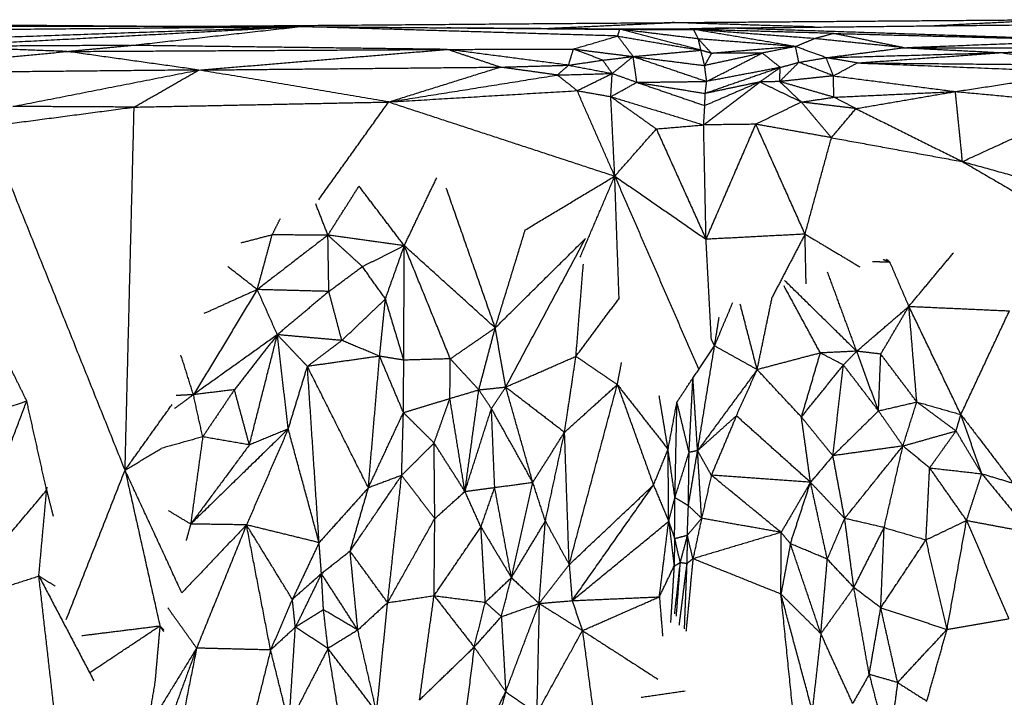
# Model space of a CAD drawing. Header units: millimetres. Extents: x 73 to 109.5, y 0 to 89.7.
# Tile 76 of 83: x 89.6 to 93.8, y 86.8 to 89.7. Entities that reach past the tile are written whole.
import ezdxf

# ---------------------------------------------------------------- set-up
doc = ezdxf.new("R2010")
doc.units = ezdxf.units.MM
doc.header["$MEASUREMENT"] = 0
doc.layers.add('Make2D$visible$lines', color=7, linetype='Continuous', true_color=0x000000)

msp = doc.modelspace()

# ---------------------------------------------------------------- linework, layer by layer
at = {"layer": 'Make2D$visible$lines'}
for points in [[(90.2147, 89.6559), (89.3023, 89.6628), (88.3899, 89.6697)], [(90.2147, 89.6559), (91.3116, 89.6644), (92.4085, 89.6729)], [(91.8694, 89.648), (92.139, 89.6604), (92.4085, 89.6729)], [(92.4085, 89.6729), (93.2197, 89.6791), (94.0309, 89.6854)], [(93.0231, 89.6538), (92.7158, 89.6633), (92.4085, 89.6729)], [(92.6393, 89.6494), (93.3909, 89.6574), (94.1426, 89.6654)], [(93.5136, 89.6587), (93.7722, 89.672), (94.0309, 89.6854)], [(90.8057, 89.6557), (89.7287, 89.6554), (88.6517, 89.655)], [(88.6535, 89.6362), (89.7296, 89.6459), (90.8057, 89.6557)], [(88.7898, 89.5843), (89.7977, 89.62), (90.8057, 89.6557)], [(89.2105, 89.57), (90.0081, 89.6128), (90.8057, 89.6557)], [(90.077, 89.5745), (90.4414, 89.6151), (90.8057, 89.6557)], [(90.2147, 89.6559), (90.2249, 89.6558), (90.2351, 89.6558)], [(90.2341, 89.6557), (90.2244, 89.6558), (90.2147, 89.6559)], [(90.8057, 89.6557), (91.4944, 89.6498), (92.1831, 89.6439)], [(92.1739, 89.6149), (91.4898, 89.6353), (90.8057, 89.6557)], [(91.4391, 89.6511), (91.9365, 89.6475), (92.4339, 89.6439)], [(92.0942, 89.6463), (92.2866, 89.6457), (92.4791, 89.6451)], [(92.1739, 89.6149), (92.1785, 89.6294), (92.1831, 89.6439)], [(92.5214, 89.6026), (92.3522, 89.6233), (92.1831, 89.6439)], [(92.1831, 89.6439), (92.342, 89.6437), (92.5009, 89.6434)], [(92.5327, 89.5538), (92.3579, 89.5989), (92.1831, 89.6439)], [(92.6393, 89.6494), (92.5366, 89.6467), (92.4339, 89.6439)], [(92.5009, 89.6434), (92.5701, 89.6464), (92.6393, 89.6494)], [(93.0207, 89.6038), (92.7608, 89.6236), (92.5009, 89.6434)], [(93.1003, 89.6262), (92.8006, 89.6348), (92.5009, 89.6434)], [(92.5214, 89.6026), (92.5112, 89.623), (92.5009, 89.6434)], [(92.94, 89.5696), (92.7205, 89.6065), (92.5009, 89.6434)], [(94.2295, 89.5969), (93.4344, 89.6231), (92.6393, 89.6494)], [(93.0207, 89.6038), (93.0605, 89.615), (93.1003, 89.6262)], [(93.4073, 89.5647), (93.2538, 89.5954), (93.1003, 89.6262)], [(93.1003, 89.6262), (93.6649, 89.6115), (94.2295, 89.5969)], [(90.0707, 89.5745), (89.6406, 89.5722), (89.2105, 89.57)], [(89.8011, 89.5484), (89.9391, 89.5615), (90.077, 89.5745)], [(91.4401, 89.5572), (90.7586, 89.5659), (90.077, 89.5745)], [(91.9834, 89.559), (92.0786, 89.5869), (92.1739, 89.6149)], [(92.2407, 89.5266), (92.2073, 89.5707), (92.1739, 89.6149)], [(92.1739, 89.6149), (92.3533, 89.5843), (92.5327, 89.5538)], [(92.5327, 89.5538), (92.527, 89.5782), (92.5214, 89.6026)], [(92.94, 89.5696), (92.7307, 89.5861), (92.5214, 89.6026)], [(92.5785, 89.5403), (92.5504, 89.5709), (92.5223, 89.6016)], [(92.94, 89.5696), (92.9804, 89.5867), (93.0207, 89.6038)], [(93.4073, 89.5647), (93.214, 89.5842), (93.0207, 89.6038)], [(93.4073, 89.5647), (93.8184, 89.5808), (94.2295, 89.5969)], [(88.8148, 89.4531), (89.3079, 89.5008), (89.8011, 89.5484)], [(89.8011, 89.5484), (89.5058, 89.5592), (89.2105, 89.57)], [(89.8011, 89.5484), (90.6206, 89.5528), (91.4401, 89.5572)], [(90.3698, 89.4685), (90.0854, 89.5085), (89.8011, 89.5484)], [(90.3698, 89.4685), (90.9049, 89.5128), (91.4401, 89.5572)], [(91.4401, 89.5572), (91.7117, 89.5581), (91.9834, 89.559)], [(91.9624, 89.4892), (91.7012, 89.5232), (91.4401, 89.5572)], [(91.6673, 89.4809), (91.5537, 89.5191), (91.4401, 89.5572)], [(91.9624, 89.4892), (91.9729, 89.5241), (91.9834, 89.559)], [(92.1095, 89.5109), (92.0464, 89.5349), (91.9834, 89.559)], [(91.9834, 89.559), (92.1121, 89.5428), (92.2407, 89.5266)], [(92.2407, 89.5266), (92.3867, 89.5402), (92.5327, 89.5538)], [(92.5785, 89.5403), (92.5556, 89.547), (92.5327, 89.5538)], [(92.5484, 89.4877), (92.5405, 89.5207), (92.5327, 89.5538)], [(92.7968, 89.5416), (92.6726, 89.5146), (92.5484, 89.4877)], [(92.5484, 89.4877), (92.5634, 89.514), (92.5785, 89.5403)], [(92.5574, 89.4193), (92.6771, 89.4804), (92.7968, 89.5416)], [(92.94, 89.5696), (92.7592, 89.5549), (92.5785, 89.5403)], [(92.7968, 89.5416), (92.6876, 89.5409), (92.5785, 89.5403)], [(92.94, 89.5696), (92.8684, 89.5556), (92.7968, 89.5416)], [(92.8743, 89.4796), (92.8356, 89.5106), (92.7968, 89.5416)], [(93.072, 89.5215), (93.006, 89.5456), (92.94, 89.5696)], [(92.9543, 89.5016), (92.9471, 89.5356), (92.94, 89.5696)], [(93.072, 89.5215), (93.2397, 89.5431), (93.4073, 89.5647)], [(93.072, 89.5215), (93.4497, 89.5324), (93.8273, 89.5433)], [(93.2056, 89.499), (93.5165, 89.5211), (93.8273, 89.5433)], [(93.4073, 89.5647), (93.6173, 89.554), (93.8273, 89.5433)], [(93.4073, 89.5647), (93.8048, 89.5645), (94.2024, 89.5643)], [(93.8273, 89.5433), (94.0149, 89.5538), (94.2024, 89.5643)], [(93.8273, 89.5433), (94.0039, 89.5167), (94.1805, 89.4902)], [(91.9624, 89.4892), (92.0359, 89.5001), (92.1095, 89.5109)], [(92.1095, 89.5109), (92.1751, 89.5187), (92.2407, 89.5266)], [(92.1504, 89.4536), (92.1299, 89.4822), (92.1095, 89.5109)], [(92.1504, 89.4536), (92.1956, 89.4901), (92.2407, 89.5266)], [(92.2565, 89.4155), (92.2486, 89.4711), (92.2407, 89.5266)], [(92.2407, 89.5266), (92.3946, 89.5071), (92.5484, 89.4877)], [(92.2407, 89.5266), (92.3991, 89.4729), (92.5574, 89.4193)], [(92.8715, 89.4187), (92.9129, 89.4601), (92.9543, 89.5016)], [(92.8743, 89.4796), (92.9143, 89.4906), (92.9543, 89.5016)], [(92.9543, 89.5016), (93.0131, 89.5116), (93.072, 89.5215)], [(93.1031, 89.4433), (93.0287, 89.4725), (92.9543, 89.5016)], [(93.2056, 89.499), (93.1388, 89.5103), (93.072, 89.5215)], [(93.1031, 89.4433), (93.0876, 89.4824), (93.072, 89.5215)], [(93.1031, 89.4433), (93.1544, 89.4712), (93.2056, 89.499)], [(93.2056, 89.499), (93.6941, 89.4792), (94.1826, 89.4595)], [(93.2285, 89.4988), (93.7045, 89.4945), (94.1805, 89.4902)], [(90.3698, 89.4685), (89.5923, 89.4608), (88.8148, 89.4531)], [(89.569, 89.3114), (89.9694, 89.3899), (90.3698, 89.4685)], [(90.0911, 89.3086), (90.2304, 89.3885), (90.3698, 89.4685)], [(90.3698, 89.4685), (91.0185, 89.4747), (91.6673, 89.4809)], [(91.1875, 89.3307), (90.7786, 89.3996), (90.3698, 89.4685)], [(91.1875, 89.3307), (91.4274, 89.4058), (91.6673, 89.4809)], [(91.6673, 89.4809), (91.8148, 89.4851), (91.9624, 89.4892)], [(91.9138, 89.4468), (91.7906, 89.4639), (91.6673, 89.4809)], [(91.9138, 89.4468), (91.9381, 89.468), (91.9624, 89.4892)], [(91.9138, 89.4468), (92.0321, 89.4502), (92.1504, 89.4536)], [(91.9624, 89.4892), (92.0564, 89.4714), (92.1504, 89.4536)], [(91.9995, 89.3795), (92.075, 89.4166), (92.1504, 89.4536)], [(92.1443, 89.3537), (92.1474, 89.4036), (92.1504, 89.4536)], [(92.1504, 89.4536), (92.2035, 89.4346), (92.2565, 89.4155)], [(92.5574, 89.4193), (92.5529, 89.4535), (92.5484, 89.4877)], [(92.8743, 89.4796), (92.7126, 89.4235), (92.5509, 89.3674)], [(92.8743, 89.4796), (92.7159, 89.4494), (92.5574, 89.4193)], [(92.7855, 89.4168), (92.8299, 89.4482), (92.8743, 89.4796)], [(92.8715, 89.4187), (92.8729, 89.4491), (92.8743, 89.4796)], [(93.6286, 89.3757), (93.9056, 89.4176), (94.1826, 89.4595)], [(91.1875, 89.3307), (91.5507, 89.3888), (91.9138, 89.4468)], [(91.9995, 89.3795), (91.9567, 89.4132), (91.9138, 89.4468)], [(92.1443, 89.3537), (92.2004, 89.3846), (92.2565, 89.4155)], [(92.2565, 89.4155), (92.407, 89.4174), (92.5574, 89.4193)], [(92.2565, 89.4155), (92.4037, 89.3915), (92.5509, 89.3674)], [(92.2565, 89.4155), (92.4029, 89.3652), (92.5494, 89.3149)], [(92.5443, 89.2319), (92.6649, 89.3243), (92.7855, 89.4168)], [(92.7855, 89.4168), (92.6674, 89.3658), (92.5494, 89.3149)], [(92.5509, 89.3674), (92.5542, 89.3933), (92.5574, 89.4193)], [(92.7855, 89.4168), (92.6682, 89.3921), (92.5509, 89.3674)], [(92.8715, 89.4187), (92.8285, 89.4177), (92.7855, 89.4168)], [(92.9651, 89.3303), (92.8753, 89.3735), (92.7855, 89.4168)], [(93.1031, 89.4433), (92.9873, 89.431), (92.8715, 89.4187)], [(92.9651, 89.3303), (92.9183, 89.3745), (92.8715, 89.4187)], [(93.1053, 89.3512), (92.9884, 89.3849), (92.8715, 89.4187)], [(93.1031, 89.4433), (93.3659, 89.4095), (93.6286, 89.3757)], [(93.1053, 89.3512), (93.1042, 89.3973), (93.1031, 89.4433)], [(91.1875, 89.3307), (91.5935, 89.3551), (91.9995, 89.3795)], [(91.9995, 89.3795), (92.0719, 89.3666), (92.1443, 89.3537)], [(92.1614, 89.0111), (92.0805, 89.1953), (91.9995, 89.3795)], [(92.5494, 89.3149), (92.5501, 89.3411), (92.5509, 89.3674)], [(93.1053, 89.3512), (93.367, 89.3634), (93.6286, 89.3757)], [(93.2003, 89.3023), (93.4145, 89.339), (93.6286, 89.3757)], [(93.659, 89.0738), (93.6438, 89.2247), (93.6286, 89.3757)], [(93.6286, 89.3757), (93.9144, 89.3492), (94.2002, 89.3227)], [(90.0911, 89.3086), (90.6393, 89.3196), (91.1875, 89.3307)], [(90.886, 88.9094), (91.0367, 89.1201), (91.1875, 89.3307)], [(91.1875, 89.3307), (91.6744, 89.1709), (92.1614, 89.0111)], [(92.1614, 89.0111), (92.1529, 89.1824), (92.1443, 89.3537)], [(92.1443, 89.3537), (92.2424, 89.2842), (92.3404, 89.2146)], [(92.1443, 89.3537), (92.3443, 89.2928), (92.5443, 89.2319)], [(92.9651, 89.3303), (92.867, 89.2825), (92.7689, 89.2347)], [(92.9651, 89.3303), (93.0352, 89.3407), (93.1053, 89.3512)], [(93.2003, 89.3023), (93.0827, 89.3163), (92.9651, 89.3303)], [(93.0948, 89.1768), (93.03, 89.2535), (92.9651, 89.3303)], [(93.2003, 89.3023), (93.1528, 89.3267), (93.1053, 89.3512)], [(93.659, 89.0738), (93.9296, 89.1982), (94.2002, 89.3227)], [(89.458, 89.2251), (89.7746, 89.2668), (90.0911, 89.3086)], [(90.0911, 89.3086), (89.83, 89.31), (89.569, 89.3114)], [(90.052, 87.7437), (90.0715, 88.5261), (90.0911, 89.3086)], [(92.5443, 89.2319), (92.5469, 89.2734), (92.5494, 89.3149)], [(93.0948, 89.1768), (93.1475, 89.2395), (93.2003, 89.3023)], [(93.2003, 89.3023), (93.4297, 89.188), (93.659, 89.0738)], [(90.052, 87.7437), (89.755, 88.4844), (89.458, 89.2251)], [(92.1614, 89.0111), (92.2509, 89.1129), (92.3404, 89.2146)], [(92.3404, 89.2146), (92.4424, 89.2232), (92.5443, 89.2319)], [(92.3404, 89.2146), (92.4476, 88.9768), (92.5547, 88.7389)], [(92.7689, 89.2347), (92.6566, 89.2333), (92.5443, 89.2319)], [(92.5547, 88.7389), (92.5495, 88.9854), (92.5443, 89.2319)], [(92.5547, 88.7389), (92.6618, 88.9868), (92.7689, 89.2347)], [(93.0948, 89.1768), (92.9318, 89.2057), (92.7689, 89.2347)], [(92.981, 88.7612), (92.8749, 88.9979), (92.7689, 89.2347)], [(92.981, 88.7612), (93.0379, 88.969), (93.0948, 89.1768)], [(93.0948, 89.1768), (93.3769, 89.1253), (93.659, 89.0738)], [(93.659, 89.0738), (93.9153, 88.9246), (94.1717, 88.7753)], [(93.659, 89.0738), (93.9386, 88.9965), (94.2183, 88.9193)], [(91.2547, 88.7114), (91.3246, 88.8577), (91.3945, 89.004)], [(91.7759, 88.7795), (91.9686, 88.8953), (92.1614, 89.0111)], [(92.0123, 88.6614), (92.0869, 88.8363), (92.1614, 89.0111)], [(92.1614, 89.0111), (92.3581, 88.875), (92.5547, 88.7389)], [(92.1614, 89.0111), (92.3421, 88.5944), (92.5228, 88.1776)], [(92.18, 88.4838), (92.1707, 88.7475), (92.1614, 89.0111)], [(90.9258, 88.7568), (90.9928, 88.8624), (91.0597, 88.968)], [(91.2547, 88.7114), (91.1572, 88.8397), (91.0597, 88.968)], [(91.6464, 88.3572), (91.5411, 88.6584), (91.4357, 88.9596)], [(90.9258, 88.7568), (90.8996, 88.8243), (90.8734, 88.8918)], [(90.6855, 88.7578), (90.7032, 88.7931), (90.7209, 88.8284)], [(91.6464, 88.3572), (91.7111, 88.5683), (91.7759, 88.7795)], [(90.6855, 88.7578), (90.6177, 88.7401), (90.55, 88.7223)], [(90.6215, 88.5222), (90.6535, 88.64), (90.6855, 88.7578)], [(90.9258, 88.7568), (90.7737, 88.6395), (90.6215, 88.5222)], [(90.9258, 88.7568), (90.8056, 88.7573), (90.6855, 88.7578)], [(91.0743, 88.6214), (91.0001, 88.6891), (90.9258, 88.7568)], [(90.9298, 88.5141), (90.9278, 88.6355), (90.9258, 88.7568)], [(91.2547, 88.7114), (91.0903, 88.7341), (90.9258, 88.7568)], [(91.6464, 88.3572), (91.8407, 88.5495), (92.0349, 88.7418)], [(91.6918, 88.1022), (91.8634, 88.422), (92.0349, 88.7418)], [(92.981, 88.7612), (92.7679, 88.75), (92.5547, 88.7389)], [(92.5774, 88.3086), (92.5661, 88.5237), (92.5547, 88.7389)], [(92.981, 88.7612), (92.9102, 88.6254), (92.8395, 88.4896)], [(92.981, 88.7612), (93.0993, 88.6905), (93.2177, 88.6198)], [(92.9856, 88.5475), (92.9833, 88.6543), (92.981, 88.7612)], [(91.0743, 88.6214), (91.1645, 88.6664), (91.2547, 88.7114)], [(91.1736, 88.4816), (91.2141, 88.5965), (91.2547, 88.7114)], [(91.2526, 88.218), (91.2536, 88.4647), (91.2547, 88.7114)], [(91.453, 88.2238), (91.3538, 88.4676), (91.2547, 88.7114)], [(91.6464, 88.3572), (91.4505, 88.5343), (91.2547, 88.7114)], [(93.3471, 88.6395), (93.3096, 88.6408), (93.272, 88.6421)], [(93.3471, 88.6395), (93.3324, 88.6454), (93.3177, 88.6512)], [(93.3471, 88.6395), (93.3398, 88.6458), (93.3324, 88.6522)], [(93.4284, 88.45), (93.5246, 88.5656), (93.6209, 88.6812)], [(90.6215, 88.5222), (90.5578, 88.5719), (90.4941, 88.6215)], [(90.9298, 88.5141), (91.0021, 88.5678), (91.0743, 88.6214)], [(91.1736, 88.4816), (91.1239, 88.5515), (91.0743, 88.6214)], [(91.9943, 88.2346), (92.0102, 88.4329), (92.0261, 88.6313)], [(93.4284, 88.45), (93.3878, 88.5447), (93.3471, 88.6395)], [(93.2034, 88.2565), (93.0479, 88.4092), (92.8925, 88.5618)], [(93.2034, 88.2565), (93.1408, 88.4268), (93.0783, 88.597)], [(90.6215, 88.5222), (90.484, 88.2957), (90.3465, 88.0692)], [(90.6215, 88.5222), (90.5064, 88.4703), (90.3913, 88.4184)], [(90.9298, 88.5141), (90.7757, 88.5182), (90.6215, 88.5222)], [(90.7081, 88.3276), (90.6648, 88.4249), (90.6215, 88.5222)], [(90.9298, 88.5141), (90.819, 88.4209), (90.7081, 88.3276)], [(90.9857, 88.3028), (90.9578, 88.4085), (90.9298, 88.5141)], [(93.0472, 88.249), (92.9689, 88.3935), (92.8906, 88.5379)], [(90.9857, 88.3028), (91.0796, 88.3922), (91.1736, 88.4816)], [(91.1485, 88.235), (91.161, 88.3583), (91.1736, 88.4816)], [(91.2526, 88.218), (91.2131, 88.3498), (91.1736, 88.4816)], [(91.9943, 88.2346), (92.0871, 88.3592), (92.18, 88.4838)], [(92.7748, 88.1772), (92.8072, 88.3334), (92.8395, 88.4896)], [(92.5912, 88.2795), (92.6304, 88.3729), (92.6697, 88.4662)], [(92.7748, 88.1772), (92.7384, 88.3181), (92.7019, 88.4589)], [(93.2034, 88.2565), (93.3159, 88.3533), (93.4284, 88.45)], [(93.3072, 88.244), (93.3678, 88.347), (93.4284, 88.45)], [(93.4625, 88.0379), (93.4455, 88.2439), (93.4284, 88.45)], [(93.6523, 87.9836), (93.5404, 88.2168), (93.4284, 88.45)], [(93.4284, 88.45), (93.6449, 88.4402), (93.8614, 88.4305)], [(93.6523, 87.9836), (93.7568, 88.207), (93.8614, 88.4305)], [(92.5912, 88.2795), (92.601, 88.3412), (92.6108, 88.4029)], [(91.453, 88.2238), (91.5497, 88.2905), (91.6464, 88.3572)], [(91.5759, 88.0901), (91.6111, 88.2237), (91.6464, 88.3572)], [(91.6918, 88.1022), (91.6691, 88.2297), (91.6464, 88.3572)], [(90.7081, 88.3276), (90.5273, 88.1984), (90.3465, 88.0692)], [(90.7081, 88.3276), (90.6156, 88.2092), (90.523, 88.0907)], [(90.5876, 87.8527), (90.6478, 88.0902), (90.7081, 88.3276)], [(90.9857, 88.3028), (90.8469, 88.3152), (90.7081, 88.3276)], [(90.8375, 88.191), (90.7728, 88.2593), (90.7081, 88.3276)], [(90.7549, 87.9213), (90.7315, 88.1245), (90.7081, 88.3276)], [(90.9857, 88.3028), (90.9116, 88.2469), (90.8375, 88.191)], [(91.1485, 88.235), (91.0671, 88.2689), (90.9857, 88.3028)], [(92.5912, 88.2795), (92.5843, 88.294), (92.5774, 88.3086)], [(92.4982, 88.1409), (92.5447, 88.2102), (92.5912, 88.2795)], [(92.5181, 87.8279), (92.5546, 88.0537), (92.5912, 88.2795)], [(92.7748, 88.1772), (92.683, 88.2283), (92.5912, 88.2795)], [(89.6286, 88.0422), (89.5784, 88.1444), (89.5281, 88.2466)], [(90.3465, 88.0692), (90.3196, 88.1545), (90.2927, 88.2398)], [(91.1485, 88.235), (90.993, 88.213), (90.8375, 88.191)], [(91.0999, 87.6678), (91.1242, 87.9514), (91.1485, 88.235)], [(91.2526, 88.218), (91.2005, 88.2265), (91.1485, 88.235)], [(91.2511, 87.992), (91.1998, 88.1135), (91.1485, 88.235)], [(91.2511, 87.992), (91.2518, 88.105), (91.2526, 88.218)], [(91.453, 88.2238), (91.3528, 88.2209), (91.2526, 88.218)], [(91.4512, 88.0529), (91.4521, 88.1383), (91.453, 88.2238)], [(91.5759, 88.0901), (91.5144, 88.157), (91.453, 88.2238)], [(91.6918, 88.1022), (91.843, 88.1684), (91.9943, 88.2346)], [(91.9452, 87.9076), (91.9697, 88.0711), (91.9943, 88.2346)], [(91.9943, 88.2346), (92.0833, 88.1736), (92.1724, 88.1126)], [(93.0472, 88.249), (92.911, 88.2131), (92.7748, 88.1772)], [(92.9654, 87.9729), (93.0063, 88.1109), (93.0472, 88.249)], [(93.2034, 88.2565), (93.1253, 88.2528), (93.0472, 88.249)], [(93.1462, 88.1973), (93.0967, 88.2231), (93.0472, 88.249)], [(93.1462, 88.1973), (93.1748, 88.2269), (93.2034, 88.2565)], [(93.3072, 88.244), (93.2553, 88.2503), (93.2034, 88.2565)], [(93.2975, 87.9995), (93.2504, 88.128), (93.2034, 88.2565)], [(93.2975, 87.9995), (93.3023, 88.1218), (93.3072, 88.244)], [(93.4625, 88.0379), (93.3849, 88.1409), (93.3072, 88.244)], [(90.7549, 87.9213), (90.7962, 88.0561), (90.8375, 88.191)], [(90.8878, 87.4316), (90.8627, 87.8113), (90.8375, 88.191)], [(91.0999, 87.6678), (90.9687, 87.9294), (90.8375, 88.191)], [(92.1724, 88.1126), (92.1815, 88.1604), (92.1906, 88.2082)], [(92.7748, 88.1772), (92.6465, 88.0026), (92.5181, 87.8279)], [(92.6852, 87.9781), (92.73, 88.0776), (92.7748, 88.1772)], [(92.9654, 87.9729), (92.8701, 88.075), (92.7748, 88.1772)], [(92.9654, 87.9729), (93.0558, 88.0851), (93.1462, 88.1973)], [(93.1011, 87.806), (93.1236, 88.0016), (93.1462, 88.1973)], [(93.2975, 87.9995), (93.2219, 88.0984), (93.1462, 88.1973)], [(92.4293, 88.0372), (92.4637, 88.089), (92.4982, 88.1409)], [(92.4815, 87.8204), (92.4898, 87.9806), (92.4982, 88.1409)], [(92.5181, 87.8279), (92.5081, 87.9844), (92.4982, 88.1409)], [(90.523, 88.0907), (90.4348, 88.08), (90.3465, 88.0692)], [(90.523, 88.0907), (90.4548, 87.9891), (90.3865, 87.8876)], [(90.5876, 87.8527), (90.5553, 87.9717), (90.523, 88.0907)], [(91.4512, 88.0529), (91.5136, 88.0715), (91.5759, 88.0901)], [(91.516, 87.6522), (91.546, 87.8712), (91.5759, 88.0901)], [(91.5759, 88.0901), (91.6338, 88.0962), (91.6918, 88.1022)], [(91.6302, 88.0092), (91.603, 88.0497), (91.5759, 88.0901)], [(91.6302, 88.0092), (91.661, 88.0557), (91.6918, 88.1022)], [(91.8085, 87.6915), (91.7501, 87.8969), (91.6918, 88.1022)], [(91.6918, 88.1022), (91.8185, 88.0049), (91.9452, 87.9076)], [(91.9452, 87.9076), (92.0588, 88.0101), (92.1724, 88.1126)], [(91.9651, 87.3367), (92.0688, 87.7247), (92.1724, 88.1126)], [(92.1724, 88.1126), (92.2818, 87.973), (92.3912, 87.8333)], [(92.1724, 88.1126), (92.2503, 87.8961), (92.3282, 87.6796)], [(90.3465, 88.0692), (90.3054, 88.0389), (90.2643, 88.0087)], [(90.3465, 88.0692), (90.3092, 88.0673), (90.272, 88.0654)], [(90.3865, 87.8876), (90.3665, 87.9784), (90.3465, 88.0692)], [(91.2511, 87.992), (91.3512, 88.0224), (91.4512, 88.0529)], [(91.3831, 87.8608), (91.4172, 87.9568), (91.4512, 88.0529)], [(91.516, 87.6522), (91.4836, 87.8526), (91.4512, 88.0529)], [(92.3912, 87.8333), (92.372, 87.9487), (92.3529, 88.0641)], [(89.0539, 87.8488), (89.3413, 87.9455), (89.6286, 88.0422)], [(89.2979, 87.1639), (89.4633, 87.603), (89.6286, 88.0422)], [(89.7142, 87.6572), (89.6714, 87.8497), (89.6286, 88.0422)], [(90.052, 87.7437), (90.1533, 87.8853), (90.2545, 88.0268)], [(91.516, 87.6522), (91.5731, 87.8307), (91.6302, 88.0092)], [(91.8085, 87.6915), (91.7193, 87.8504), (91.6302, 88.0092)], [(91.6443, 87.6694), (91.6372, 87.8393), (91.6302, 88.0092)], [(92.3912, 87.8333), (92.4102, 87.9352), (92.4293, 88.0372)], [(92.4207, 87.626), (92.425, 87.8316), (92.4293, 88.0372)], [(92.4815, 87.8204), (92.4557, 87.9274), (92.4299, 88.0344)], [(93.2975, 87.9995), (93.38, 88.0187), (93.4625, 88.0379)], [(93.4027, 87.8482), (93.4326, 87.943), (93.4625, 88.0379)], [(93.6313, 87.9128), (93.5469, 87.9753), (93.4625, 88.0379)], [(93.4625, 88.0379), (93.5574, 88.0107), (93.6523, 87.9836)], [(91.0999, 87.6678), (91.1755, 87.8299), (91.2511, 87.992)], [(91.2434, 87.7216), (91.2473, 87.8568), (91.2511, 87.992)], [(91.3831, 87.8608), (91.3171, 87.9264), (91.2511, 87.992)], [(92.6852, 87.9781), (92.6016, 87.903), (92.5181, 87.8279)], [(92.6852, 87.9781), (92.6313, 87.8501), (92.5773, 87.7222)], [(93.0045, 87.6915), (92.8449, 87.8348), (92.6852, 87.9781)], [(93.0045, 87.6915), (92.985, 87.8322), (92.9654, 87.9729)], [(93.1011, 87.806), (93.0332, 87.8894), (92.9654, 87.9729)], [(93.1011, 87.806), (93.1993, 87.9028), (93.2975, 87.9995)], [(93.4027, 87.8482), (93.3501, 87.9239), (93.2975, 87.9995)], [(93.6313, 87.9128), (93.6418, 87.9482), (93.6523, 87.9836)], [(93.7424, 87.7284), (93.6973, 87.856), (93.6523, 87.9836)], [(93.6523, 87.9836), (93.7651, 87.8356), (93.8779, 87.6877)], [(90.7549, 87.9213), (90.5447, 87.7165), (90.3346, 87.5117)], [(90.7549, 87.9213), (90.665, 87.7147), (90.5751, 87.5082)], [(90.7549, 87.9213), (90.6712, 87.887), (90.5876, 87.8527)], [(90.8878, 87.4316), (90.8214, 87.6765), (90.7549, 87.9213)], [(90.3865, 87.8876), (90.2973, 87.8626), (90.2082, 87.8376)], [(90.3865, 87.8876), (90.3605, 87.6996), (90.3346, 87.5117)], [(90.5876, 87.8527), (90.487, 87.8701), (90.3865, 87.8876)], [(91.8085, 87.6915), (91.8768, 87.7996), (91.9452, 87.9076)], [(91.8625, 87.5241), (91.9038, 87.7159), (91.9452, 87.9076)], [(91.9651, 87.3367), (91.9551, 87.6222), (91.9452, 87.9076)], [(93.4027, 87.8482), (93.517, 87.8805), (93.6313, 87.9128)], [(93.5178, 87.7537), (93.5746, 87.8332), (93.6313, 87.9128)], [(93.7424, 87.7284), (93.6869, 87.8206), (93.6313, 87.9128)], [(90.052, 87.7437), (90.1301, 87.7907), (90.2082, 87.8376)], [(90.5876, 87.8527), (90.4611, 87.6822), (90.3346, 87.5117)], [(91.2434, 87.7216), (91.3133, 87.7912), (91.3831, 87.8608)], [(91.516, 87.6522), (91.4496, 87.7565), (91.3831, 87.8608)], [(91.3862, 87.5351), (91.3847, 87.6979), (91.3831, 87.8608)], [(93.4027, 87.8482), (93.2519, 87.8271), (93.1011, 87.806)], [(93.1518, 87.5357), (93.2772, 87.6919), (93.4027, 87.8482)], [(93.3218, 87.4963), (93.3623, 87.6722), (93.4027, 87.8482)], [(93.5178, 87.7537), (93.4603, 87.8009), (93.4027, 87.8482)], [(92.3282, 87.6796), (92.3597, 87.7564), (92.3912, 87.8333)], [(92.4207, 87.626), (92.4059, 87.7296), (92.3912, 87.8333)], [(92.3936, 87.5234), (92.3924, 87.6783), (92.3912, 87.8333)], [(92.4207, 87.626), (92.4511, 87.7232), (92.4815, 87.8204)], [(92.4786, 87.591), (92.4983, 87.7095), (92.5181, 87.8279)], [(92.4786, 87.591), (92.48, 87.7057), (92.4815, 87.8204)], [(92.5181, 87.8279), (92.4998, 87.8242), (92.4815, 87.8204)], [(92.5355, 87.5365), (92.5268, 87.6822), (92.5181, 87.8279)], [(92.5773, 87.7222), (92.5477, 87.7751), (92.5181, 87.8279)], [(93.1011, 87.806), (93.0528, 87.7488), (93.0045, 87.6915)], [(93.1518, 87.5357), (93.1264, 87.6708), (93.1011, 87.806)], [(93.5022, 87.4437), (93.51, 87.5987), (93.5178, 87.7537)], [(93.5178, 87.7537), (93.6301, 87.7411), (93.7424, 87.7284)], [(93.6768, 87.5272), (93.5973, 87.6405), (93.5178, 87.7537)], [(89.7987, 87.0998), (89.9254, 87.4218), (90.052, 87.7437)], [(90.052, 87.7437), (90.1271, 87.4082), (90.2021, 87.0728)], [(90.2967, 87.2151), (90.1744, 87.4794), (90.052, 87.7437)], [(91.0214, 87.3946), (91.1324, 87.5581), (91.2434, 87.7216)], [(91.2434, 87.7216), (91.1717, 87.6947), (91.0999, 87.6678)], [(91.183, 87.1729), (91.2132, 87.4473), (91.2434, 87.7216)], [(91.3862, 87.5351), (91.3148, 87.6284), (91.2434, 87.7216)], [(92.5773, 87.7222), (92.5564, 87.6293), (92.5355, 87.5365)], [(92.8779, 87.4757), (92.7276, 87.5989), (92.5773, 87.7222)], [(93.0045, 87.6915), (92.7909, 87.7068), (92.5773, 87.7222)], [(93.6768, 87.5272), (93.7096, 87.6278), (93.7424, 87.7284)], [(93.7424, 87.7284), (93.8101, 87.7081), (93.8779, 87.6877)], [(93.7424, 87.7284), (93.8462, 87.6022), (93.95, 87.476)], [(89.7142, 87.6572), (89.7152, 87.6636), (89.7162, 87.6699)], [(91.0999, 87.6678), (90.9939, 87.5497), (90.8878, 87.4316)], [(91.0214, 87.3946), (91.0606, 87.5312), (91.0999, 87.6678)], [(91.516, 87.6522), (91.5801, 87.6608), (91.6443, 87.6694)], [(91.5851, 87.499), (91.6147, 87.5842), (91.6443, 87.6694)], [(91.6443, 87.6694), (91.7264, 87.6805), (91.8085, 87.6915)], [(91.7161, 87.2808), (91.6802, 87.4751), (91.6443, 87.6694)], [(91.7161, 87.2808), (91.7623, 87.4861), (91.8085, 87.6915)], [(91.8625, 87.5241), (91.8355, 87.6078), (91.8085, 87.6915)], [(91.9651, 87.3367), (92.1467, 87.5082), (92.3282, 87.6796)], [(91.9777, 87.1815), (92.153, 87.4306), (92.3282, 87.6796)], [(92.3282, 87.6796), (92.3609, 87.6015), (92.3936, 87.5234)], [(93.0045, 87.6915), (92.9412, 87.5836), (92.8779, 87.4757)], [(92.918, 87.4269), (92.9612, 87.5592), (93.0045, 87.6915)], [(93.1518, 87.5357), (93.0781, 87.6136), (93.0045, 87.6915)], [(93.0771, 87.3603), (93.0408, 87.5259), (93.0045, 87.6915)], [(89.2979, 87.1639), (89.5061, 87.4105), (89.7142, 87.6572)], [(89.6807, 87.2878), (89.6975, 87.4725), (89.7142, 87.6572)], [(89.7142, 87.6572), (89.7281, 87.6017), (89.742, 87.5462)], [(91.3862, 87.5351), (91.4511, 87.5937), (91.516, 87.6522)], [(91.5851, 87.499), (91.5506, 87.5756), (91.516, 87.6522)], [(92.3936, 87.5234), (92.4071, 87.5747), (92.4207, 87.626)], [(92.4191, 87.4495), (92.4199, 87.5377), (92.4207, 87.626)], [(92.4207, 87.626), (92.4496, 87.6085), (92.4786, 87.591)], [(92.4739, 87.4634), (92.4762, 87.5272), (92.4786, 87.591)], [(92.5355, 87.5365), (92.507, 87.5638), (92.4786, 87.591)], [(90.3346, 87.5117), (90.2865, 87.5405), (90.2384, 87.5694)], [(90.5751, 87.5082), (90.4359, 87.3616), (90.2967, 87.2151)], [(90.3346, 87.5117), (90.3249, 87.4764), (90.3153, 87.441)], [(90.5751, 87.5082), (90.4549, 87.51), (90.3346, 87.5117)], [(90.5751, 87.5082), (90.4677, 87.2426), (90.3603, 86.9769)], [(90.7726, 87.187), (90.6739, 87.3476), (90.5751, 87.5082)], [(90.8878, 87.4316), (90.7315, 87.4699), (90.5751, 87.5082)], [(90.6788, 86.9689), (90.627, 87.2386), (90.5751, 87.5082)], [(91.183, 87.1729), (91.2846, 87.354), (91.3862, 87.5351)], [(91.3831, 87.2031), (91.3846, 87.3691), (91.3862, 87.5351)], [(91.3831, 87.2031), (91.4841, 87.3511), (91.5851, 87.499)], [(91.5851, 87.499), (91.6506, 87.3899), (91.7161, 87.2808)], [(91.604, 87.1745), (91.5946, 87.3367), (91.5851, 87.499)], [(91.7161, 87.2808), (91.7893, 87.4024), (91.8625, 87.5241)], [(91.8356, 87.1695), (91.849, 87.3468), (91.8625, 87.5241)], [(91.8625, 87.5241), (91.9138, 87.4304), (91.9651, 87.3367)], [(91.9777, 87.1815), (92.1857, 87.3524), (92.3936, 87.5234)], [(92.3535, 87.198), (92.3735, 87.3607), (92.3936, 87.5234)], [(92.3936, 87.5234), (92.4052, 87.4268), (92.4169, 87.3303)], [(92.3936, 87.5234), (92.4063, 87.4864), (92.4191, 87.4495)], [(92.5355, 87.5365), (92.5047, 87.4999), (92.4739, 87.4634)], [(92.5355, 87.5365), (92.5169, 87.4493), (92.4983, 87.3621)], [(92.8779, 87.4757), (92.7067, 87.5061), (92.5355, 87.5365)], [(93.0771, 87.3603), (93.1144, 87.448), (93.1518, 87.5357)], [(93.1912, 87.2382), (93.1715, 87.3869), (93.1518, 87.5357)], [(93.3218, 87.4963), (93.2368, 87.516), (93.1518, 87.5357)], [(93.1912, 87.2382), (93.2565, 87.3672), (93.3218, 87.4963)], [(93.3072, 87.1506), (93.3145, 87.3234), (93.3218, 87.4963)], [(93.3218, 87.4963), (93.412, 87.47), (93.5022, 87.4437)], [(93.5022, 87.4437), (93.5895, 87.4854), (93.6768, 87.5272)], [(93.5927, 87.0576), (93.6347, 87.2924), (93.6768, 87.5272)], [(93.6768, 87.5272), (93.8134, 87.5016), (93.95, 87.476)], [(93.6768, 87.5272), (93.7675, 87.3155), (93.8581, 87.1037)], [(92.4191, 87.4495), (92.4465, 87.4564), (92.4739, 87.4634)], [(92.4739, 87.4634), (92.4582, 87.4043), (92.4425, 87.3452)], [(92.4739, 87.4634), (92.4727, 87.4022), (92.4714, 87.3409)], [(92.4983, 87.3621), (92.4861, 87.4127), (92.4739, 87.4634)], [(92.8779, 87.4757), (92.6881, 87.4189), (92.4983, 87.3621)], [(92.8772, 87.2098), (92.8776, 87.3428), (92.8779, 87.4757)], [(92.918, 87.4269), (92.898, 87.4513), (92.8779, 87.4757)], [(90.8878, 87.4316), (90.8302, 87.3093), (90.7726, 87.187)], [(90.898, 87.2976), (90.8929, 87.3646), (90.8878, 87.4316)], [(92.4191, 87.4495), (92.418, 87.3899), (92.4169, 87.3303)], [(92.4191, 87.4495), (92.4308, 87.3973), (92.4425, 87.3452)], [(92.918, 87.4269), (92.8976, 87.3184), (92.8772, 87.2098)], [(93.0491, 87.0394), (92.9836, 87.2332), (92.918, 87.4269)], [(93.0771, 87.3603), (92.9975, 87.3936), (92.918, 87.4269)], [(93.3072, 87.1506), (93.4047, 87.2971), (93.5022, 87.4437)], [(93.5927, 87.0576), (93.5474, 87.2507), (93.5022, 87.4437)], [(91.0214, 87.3946), (90.9597, 87.3461), (90.898, 87.2976)], [(91.0546, 87.0547), (91.038, 87.2247), (91.0214, 87.3946)], [(91.183, 87.1729), (91.1022, 87.2838), (91.0214, 87.3946)], [(91.8356, 87.1695), (91.9003, 87.2531), (91.9651, 87.3367)], [(91.9651, 87.3367), (91.9714, 87.2591), (91.9777, 87.1815)], [(92.3535, 87.198), (92.3852, 87.2641), (92.4169, 87.3303)], [(92.4169, 87.3303), (92.4093, 87.209), (92.4017, 87.0878)], [(92.4169, 87.3303), (92.4297, 87.3377), (92.4425, 87.3452)], [(92.4425, 87.3452), (92.4304, 87.2351), (92.4184, 87.125)], [(92.4425, 87.3452), (92.434, 87.2296), (92.4255, 87.1141)], [(92.4714, 87.3409), (92.4546, 87.2073), (92.4378, 87.0737)], [(92.4714, 87.3409), (92.457, 87.343), (92.4425, 87.3452)], [(92.4714, 87.3409), (92.4659, 87.2006), (92.4604, 87.0603)], [(92.4983, 87.3621), (92.4831, 87.2054), (92.468, 87.0486)], [(92.4983, 87.3621), (92.4848, 87.3515), (92.4714, 87.3409)], [(92.8772, 87.2098), (92.6877, 87.286), (92.4983, 87.3621)], [(93.0491, 87.0394), (93.0631, 87.1999), (93.0771, 87.3603)], [(93.1912, 87.2382), (93.1341, 87.2992), (93.0771, 87.3603)], [(89.2979, 87.1639), (89.4893, 87.2258), (89.6807, 87.2878)], [(89.6807, 87.2878), (89.7162, 87.2659), (89.7516, 87.2441)], [(89.6807, 87.2878), (89.7991, 87.0622), (89.9174, 86.8365)], [(89.8059, 86.1895), (89.7433, 86.7386), (89.6807, 87.2878)], [(90.898, 87.2976), (90.8353, 87.2423), (90.7726, 87.187)], [(90.898, 87.2976), (90.8418, 87.1823), (90.7856, 87.0671)], [(91.0546, 87.0547), (90.9763, 87.1762), (90.898, 87.2976)], [(90.9068, 87.1422), (90.9024, 87.2199), (90.898, 87.2976)], [(91.604, 87.1745), (91.6601, 87.2276), (91.7161, 87.2808)], [(91.6728, 87.1125), (91.6944, 87.1966), (91.7161, 87.2808)], [(91.7161, 87.2808), (91.7758, 87.2251), (91.8356, 87.1695)], [(91.183, 87.1729), (91.283, 87.188), (91.3831, 87.2031)], [(91.3206, 86.7538), (91.3518, 86.9784), (91.3831, 87.2031)], [(91.3831, 87.2031), (91.4694, 87.0921), (91.5557, 86.9812)], [(91.3831, 87.2031), (91.4935, 87.1888), (91.604, 87.1745)], [(93.0491, 87.0394), (92.9632, 87.1246), (92.8772, 87.2098)], [(93.012, 86.7083), (92.9446, 86.9591), (92.8772, 87.2098)], [(92.9524, 86.475), (92.9148, 86.8424), (92.8772, 87.2098)], [(93.1912, 87.2382), (93.1202, 87.1388), (93.0491, 87.0394)], [(93.3072, 87.1506), (93.2492, 87.1944), (93.1912, 87.2382)], [(93.2574, 86.8637), (93.2243, 87.0509), (93.1912, 87.2382)], [(89.2979, 87.1639), (89.5519, 86.6767), (89.8059, 86.1895)], [(90.7726, 87.187), (90.7257, 87.078), (90.6788, 86.9689)], [(90.7856, 87.0671), (90.7791, 87.127), (90.7726, 87.187)], [(91.183, 87.1729), (91.1188, 87.1138), (91.0546, 87.0547)], [(91.1356, 86.7011), (91.1593, 86.937), (91.183, 87.1729)], [(91.5557, 86.9812), (91.5798, 87.0778), (91.604, 87.1745)], [(91.604, 87.1745), (91.6384, 87.1435), (91.6728, 87.1125)], [(91.6728, 87.1125), (91.7542, 87.141), (91.8356, 87.1695)], [(91.6918, 86.7892), (91.7637, 86.9794), (91.8356, 87.1695)], [(91.8356, 87.1695), (91.8303, 86.9323), (91.8251, 86.695)], [(91.8356, 87.1695), (91.9066, 87.1755), (91.9777, 87.1815)], [(91.8356, 87.1695), (91.9289, 87.111), (92.0222, 87.0524)], [(91.9777, 87.1815), (92.1656, 87.1897), (92.3535, 87.198)], [(91.9777, 87.1815), (92, 87.117), (92.0222, 87.0524)], [(92.0222, 87.0524), (92.1879, 87.1252), (92.3535, 87.198)], [(92.3535, 87.198), (92.3605, 87.1135), (92.3675, 87.0291)], [(90.3603, 86.9769), (90.2982, 87.064), (90.236, 87.1512)], [(90.9068, 87.1422), (90.8462, 87.1046), (90.7856, 87.0671)], [(90.9261, 86.9754), (90.9164, 87.0588), (90.9068, 87.1422)], [(91.0546, 87.0547), (90.9807, 87.0985), (90.9068, 87.1422)], [(93.2574, 86.8637), (93.2823, 87.0071), (93.3072, 87.1506)], [(93.3072, 87.1506), (93.4499, 87.1041), (93.5927, 87.0576)], [(93.3797, 86.8286), (93.3435, 86.9896), (93.3072, 87.1506)], [(89.8662, 87.0311), (90.0341, 87.0519), (90.2021, 87.0728)], [(89.8992, 86.8712), (90.0507, 86.972), (90.2021, 87.0728)], [(90.2021, 87.0728), (90.1913, 86.9507), (90.1805, 86.8287)], [(90.2194, 87.0545), (90.2108, 87.0636), (90.2021, 87.0728)], [(91.5557, 86.9812), (91.6142, 87.0468), (91.6728, 87.1125)], [(91.6728, 87.1125), (91.6823, 86.9508), (91.6918, 86.7892)], [(93.5927, 87.0576), (93.7254, 87.0807), (93.8581, 87.1037)], [(90.2185, 87.0491), (90.2115, 87.0592), (90.2046, 87.0692)], [(90.7856, 87.0671), (90.7322, 87.018), (90.6788, 86.9689)], [(90.7582, 86.6499), (90.7719, 86.8585), (90.7856, 87.0671)], [(90.9261, 86.9754), (90.8558, 87.0212), (90.7856, 87.0671)], [(91.0546, 87.0547), (90.9903, 87.0151), (90.9261, 86.9754)], [(91.1356, 86.7011), (91.0951, 86.8779), (91.0546, 87.0547)], [(91.8251, 86.695), (91.9236, 86.8737), (92.0222, 87.0524)], [(92.0222, 87.0524), (92.0957, 86.4952), (92.1691, 85.9379)], [(92.0222, 87.0524), (92.1842, 86.9481), (92.3462, 86.8437)], [(93.0491, 87.0394), (93.0306, 86.8739), (93.012, 86.7083)], [(93.1862, 86.7384), (93.1177, 86.8889), (93.0491, 87.0394)], [(93.3797, 86.8286), (93.4862, 86.9431), (93.5927, 87.0576)], [(93.5056, 86.7488), (93.5491, 86.9032), (93.5927, 87.0576)], [(90.3603, 86.9769), (90.253, 86.802), (90.1457, 86.627)], [(90.3603, 86.9769), (90.2875, 86.7777), (90.2146, 86.5784)], [(90.3603, 86.9769), (90.3047, 86.6979), (90.2491, 86.4189)], [(90.6788, 86.9689), (90.5196, 86.9729), (90.3603, 86.9769)], [(90.6788, 86.9689), (90.6251, 86.7535), (90.5714, 86.5381)], [(90.7582, 86.6499), (90.7185, 86.8094), (90.6788, 86.9689)], [(90.9261, 86.9754), (90.8421, 86.8127), (90.7582, 86.6499)], [(91.0053, 86.4911), (90.9657, 86.7333), (90.9261, 86.9754)], [(91.1356, 86.7011), (91.0309, 86.8383), (90.9261, 86.9754)], [(91.3206, 86.7538), (91.4381, 86.8675), (91.5557, 86.9812)], [(91.5557, 86.9812), (91.5145, 86.6561), (91.4734, 86.3311)], [(91.5557, 86.9812), (91.6237, 86.8852), (91.6918, 86.7892)], [(93.2574, 86.8637), (93.2218, 86.801), (93.1862, 86.7384)], [(93.2574, 86.8637), (93.2991, 86.7015), (93.3408, 86.5392)], [(93.3797, 86.8286), (93.3186, 86.8462), (93.2574, 86.8637)], [(90.1805, 86.8287), (90.1631, 86.7279), (90.1457, 86.627)], [(93.3797, 86.8286), (93.3603, 86.6839), (93.3408, 86.5392)], [(93.3797, 86.8286), (93.4427, 86.7887), (93.5056, 86.7488)], [(91.4734, 86.3311), (91.5826, 86.5601), (91.6918, 86.7892)], [(91.6918, 86.7892), (91.6344, 86.5811), (91.577, 86.3731)], [(91.6918, 86.7892), (91.7584, 86.7421), (91.8251, 86.695)], [(92.2751, 86.7653), (92.3697, 86.779), (92.4642, 86.7927)]]:
    msp.add_open_spline(points, degree=2, dxfattribs=at)

doc.saveas('drawing.dxf')
